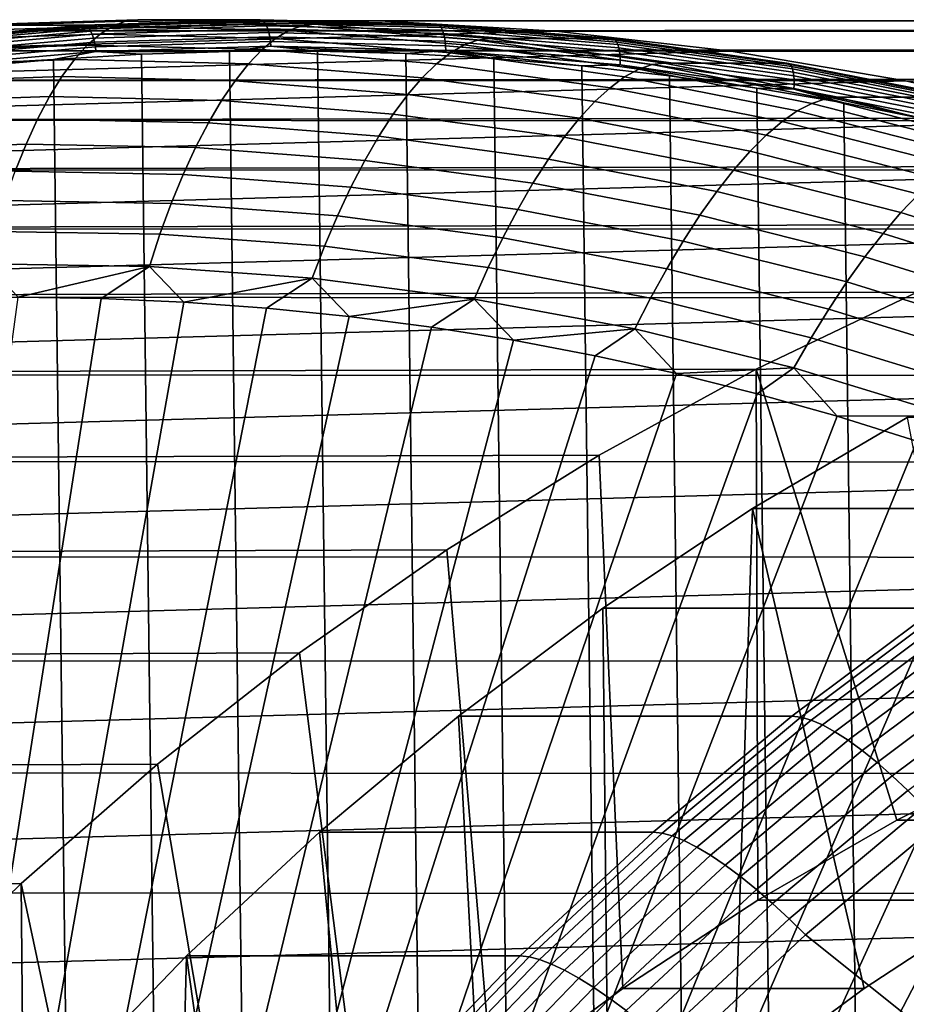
# Model space of a CAD drawing. Header units: metres. Extents: x -248 to 28, y -28 to 28.
# Tile 27 of 256: x -227.07 to -221.41, y 16.22 to 22.5. Entities that reach past the tile are written whole.
import ezdxf

# ---------------------------------------------------------------- set-up
doc = ezdxf.new("R2010")
doc.units = ezdxf.units.M
doc.layers.add('solid_10_061_053_XXX', color=7, linetype='CONTINUOUS')

msp = doc.modelspace()

# ---------------------------------------------------------------- linework, layer by layer
at = {"layer": 'solid_10_061_053_XXX'}
for points in [[(-226.3918, 22.489822, 135.871323), (-226.472427, 22.459066, 135.660614), (-227.593567, 22.423998, 136.06868), (-227.514618, 22.454899, 136.279999)], [(-227.514618, 22.454899, 136.279999), (-227.437195, 22.465052, 136.490707), (-226.313843, 22.499926, 136.081833), (-226.3918, 22.489822, 135.871323)], [(-226.313843, 22.499926, 136.081833), (-227.437195, 22.465052, 136.490707), (-226.657272, 22.465031, 138.634583), (-225.533951, 22.499924, 138.225723)], [(-227.023376, 22.428753, 139.193497), (-214.812729, 22.434484, 172.527496), (-213.689468, 22.49398, 172.118668), (-225.899261, 22.492188, 138.784363)], [(-227.023376, 22.428753, 139.193497), (-225.899261, 22.492188, 138.784363), (-224.773773, 22.491867, 138.37471)], [(-227.023376, 22.428753, 139.193497), (-224.773773, 22.491867, 138.37471), (-223.649689, 22.427799, 137.965576)], [(-225.522934, 22.497492, 138.254807), (-225.533951, 22.499924, 138.225723), (-226.657272, 22.465031, 138.634583), (-226.646164, 22.462622, 138.663635)], [(-225.522934, 22.497492, 138.254807), (-226.646164, 22.462622, 138.663635), (-226.63533, 22.455326, 138.6922), (-225.512466, 22.490185, 138.283508)], [(-225.512466, 22.490185, 138.283508), (-226.63533, 22.455326, 138.6922), (-226.624771, 22.443344, 138.719254), (-225.502518, 22.478184, 138.310791)], [(-225.502518, 22.478184, 138.310791), (-226.624771, 22.443344, 138.719254), (-226.614761, 22.42697, 138.744125), (-225.493317, 22.461784, 138.335953)], [(-225.268845, 22.46121, 135.462601), (-225.351105, 22.4307, 135.252487), (-226.472427, 22.459066, 135.660614), (-226.3918, 22.489822, 135.871323)], [(-226.3918, 22.489822, 135.871323), (-226.313843, 22.499926, 136.081833), (-225.190338, 22.47123, 135.672913), (-225.268845, 22.46121, 135.462601)], [(-225.190338, 22.47123, 135.672913), (-226.313843, 22.499926, 136.081833), (-225.533951, 22.499924, 138.225723), (-224.410431, 22.471249, 137.816788)], [(-225.899261, 22.492188, 138.784363), (-213.689468, 22.49398, 172.118668), (-212.56488, 22.489832, 171.709351), (-224.773773, 22.491867, 138.37471)], [(-224.399551, 22.4688, 137.845932), (-224.410431, 22.471249, 137.816788), (-225.533951, 22.499924, 138.225723), (-225.522934, 22.497492, 138.254807)], [(-224.399551, 22.4688, 137.845932), (-225.522934, 22.497492, 138.254807), (-225.512466, 22.490185, 138.283508), (-224.38945, 22.461502, 137.874771)], [(-224.38945, 22.461502, 137.874771), (-225.512466, 22.490185, 138.283508), (-225.502518, 22.478184, 138.310791), (-224.380096, 22.449518, 137.902252)], [(-224.380096, 22.449518, 137.902252), (-225.502518, 22.478184, 138.310791), (-225.493317, 22.461784, 138.335953), (-224.371704, 22.43314, 137.927719)], [(-225.268845, 22.46121, 135.462601), (-225.190338, 22.47123, 135.672913), (-224.069855, 22.379045, 135.265091), (-224.148895, 22.369144, 135.054977)], [(-224.069855, 22.379045, 135.265091), (-225.190338, 22.47123, 135.672913), (-224.410431, 22.471249, 137.816788), (-223.289917, 22.379082, 137.408966)], [(-224.773773, 22.491867, 138.37471), (-212.56488, 22.489832, 171.709351), (-211.442093, 22.422058, 171.30069), (-223.649689, 22.427799, 137.965576)], [(-223.27919, 22.376627, 137.438141), (-223.289917, 22.379082, 137.408966), (-224.410431, 22.471249, 137.816788), (-224.399551, 22.4688, 137.845932)], [(-223.27919, 22.376627, 137.438141), (-224.399551, 22.4688, 137.845932), (-224.38945, 22.461502, 137.874771), (-223.269455, 22.36936, 137.467117)], [(-227.437195, 22.465052, 136.490707), (-228.55722, 22.366707, 136.898361), (-227.777283, 22.366671, 139.042221), (-226.657272, 22.465031, 138.634583)], [(-228.1427, 22.301744, 139.600906), (-215.931244, 22.311537, 172.934601), (-214.812729, 22.434484, 172.527496), (-227.023376, 22.428753, 139.193497)], [(-228.1427, 22.301744, 139.600906), (-227.023376, 22.428753, 139.193497), (-223.649689, 22.427799, 137.965576)], [(-228.1427, 22.301744, 139.600906), (-223.649689, 22.427799, 137.965576), (-222.530426, 22.300154, 137.558197)], [(-226.646164, 22.462622, 138.663635), (-226.657272, 22.465031, 138.634583), (-227.777283, 22.366671, 139.042221), (-227.766068, 22.364288, 139.071243)], [(-226.646164, 22.462622, 138.663635), (-227.766068, 22.364288, 139.071243), (-227.754868, 22.357023, 139.099686), (-226.63533, 22.455326, 138.6922)], [(-226.63533, 22.455326, 138.6922), (-227.754868, 22.357023, 139.099686), (-227.743713, 22.345093, 139.126526), (-226.624771, 22.443344, 138.719254)], [(-226.554016, 22.407909, 135.454224), (-226.635895, 22.336771, 135.253876), (-227.750443, 22.301132, 135.659531), (-227.672394, 22.372601, 135.861282)], [(-226.624771, 22.443344, 138.719254), (-227.743713, 22.345093, 139.126526), (-227.73288, 22.328791, 139.151093), (-226.614761, 22.42697, 138.744125)], [(-226.614761, 22.42697, 138.744125), (-227.73288, 22.328791, 139.151093), (-227.722626, 22.308517, 139.172791), (-226.605515, 22.406609, 138.76619)], [(-226.605515, 22.406609, 138.76619), (-227.722626, 22.308517, 139.172791), (-227.713211, 22.284777, 139.191071), (-226.59729, 22.382761, 138.784912)], [(-226.472427, 22.459066, 135.660614), (-226.554016, 22.407909, 135.454224), (-227.672394, 22.372601, 135.861282), (-227.593567, 22.423998, 136.06868)], [(-225.43544, 22.379948, 135.047104), (-225.521149, 22.309374, 134.848129), (-226.635895, 22.336771, 135.253876), (-226.554016, 22.407909, 135.454224)], [(-225.493317, 22.461784, 138.335953), (-226.614761, 22.42697, 138.744125), (-226.605515, 22.406609, 138.76619), (-225.485092, 22.441393, 138.358383)], [(-225.485092, 22.441393, 138.358383), (-226.605515, 22.406609, 138.76619), (-226.59729, 22.382761, 138.784912), (-225.478043, 22.417509, 138.377548)], [(-225.478043, 22.417509, 138.377548), (-226.59729, 22.382761, 138.784912), (-226.590271, 22.356018, 138.79982), (-225.472366, 22.390724, 138.392944)], [(-225.351105, 22.4307, 135.252487), (-225.43544, 22.379948, 135.047104), (-226.554016, 22.407909, 135.454224), (-226.472427, 22.459066, 135.660614)], [(-224.371704, 22.43314, 137.927719), (-225.493317, 22.461784, 138.335953), (-225.485092, 22.441393, 138.358383), (-224.364502, 22.412773, 137.950531)], [(-224.364502, 22.412773, 137.950531), (-225.485092, 22.441393, 138.358383), (-225.478043, 22.417509, 138.377548), (-224.358658, 22.38892, 137.970123)], [(-224.358658, 22.38892, 137.970123), (-225.478043, 22.417509, 138.377548), (-225.472366, 22.390724, 138.392944), (-224.354324, 22.362171, 137.986008)], [(-224.232803, 22.33898, 134.845459), (-224.319855, 22.288799, 134.641052), (-225.43544, 22.379948, 135.047104), (-225.351105, 22.4307, 135.252487)], [(-224.148895, 22.369144, 135.054977), (-224.232803, 22.33898, 134.845459), (-225.351105, 22.4307, 135.252487), (-225.268845, 22.46121, 135.462601)], [(-223.269455, 22.36936, 137.467117), (-224.38945, 22.461502, 137.874771), (-224.380096, 22.449518, 137.902252), (-223.260696, 22.357424, 137.494827)], [(-223.260696, 22.357424, 137.494827), (-224.380096, 22.449518, 137.902252), (-224.371704, 22.43314, 137.927719), (-223.253128, 22.341114, 137.520584)], [(-223.253128, 22.341114, 137.520584), (-224.371704, 22.43314, 137.927719), (-224.364502, 22.412773, 137.950531), (-223.246933, 22.320831, 137.543762)], [(-223.246933, 22.320831, 137.543762), (-224.364502, 22.412773, 137.950531), (-224.358658, 22.38892, 137.970123), (-223.242279, 22.297077, 137.563782)], [(-223.649689, 22.427799, 137.965576), (-211.442093, 22.422058, 171.30069), (-210.324326, 22.290854, 170.89386), (-222.530426, 22.300154, 137.558197)], [(-226.59729, 22.382761, 138.784912), (-227.713211, 22.284777, 139.191071), (-227.704849, 22.25815, 139.205505), (-226.590271, 22.356018, 138.79982)], [(-226.590271, 22.356018, 138.79982), (-227.704849, 22.25815, 139.205505), (-227.697784, 22.229298, 139.215714), (-226.584641, 22.32704, 138.810562)], [(-225.472366, 22.390724, 138.392944), (-226.590271, 22.356018, 138.79982), (-226.584641, 22.32704, 138.810562), (-225.468185, 22.3617, 138.404221)], [(-225.468185, 22.3617, 138.404221), (-226.584641, 22.32704, 138.810562), (-226.580536, 22.296537, 138.816864), (-225.465607, 22.331152, 138.411072)], [(-224.319855, 22.288799, 134.641052), (-224.409332, 22.219017, 134.443466), (-225.521149, 22.309374, 134.848129), (-225.43544, 22.379948, 135.047104)], [(-224.354324, 22.362171, 137.986008), (-225.472366, 22.390724, 138.392944), (-225.468185, 22.3617, 138.404221), (-224.351578, 22.333183, 137.997803)], [(-224.351578, 22.333183, 137.997803), (-225.468185, 22.3617, 138.404221), (-225.465607, 22.331152, 138.411072), (-224.350525, 22.302673, 138.005219)], [(-223.242279, 22.297077, 137.563782), (-224.358658, 22.38892, 137.970123), (-224.354324, 22.362171, 137.986008), (-223.239273, 22.270437, 137.580154)], [(-223.239273, 22.270437, 137.580154), (-224.354324, 22.362171, 137.986008), (-224.351578, 22.333183, 137.997803), (-223.237976, 22.24157, 137.592484)], [(-223.035126, 22.213882, 134.649597), (-223.120651, 22.184162, 134.440659), (-224.232803, 22.33898, 134.845459), (-224.148895, 22.369144, 135.054977)], [(-224.148895, 22.369144, 135.054977), (-224.069855, 22.379045, 135.265091), (-222.955551, 22.223637, 134.859528), (-223.035126, 22.213882, 134.649597)], [(-222.955551, 22.223637, 134.859528), (-224.069855, 22.379045, 135.265091), (-223.289917, 22.379082, 137.408966), (-222.175751, 22.223713, 137.003433)], [(-222.165009, 22.221233, 137.032623), (-222.175751, 22.223713, 137.003433), (-223.289917, 22.379082, 137.408966), (-223.27919, 22.376627, 137.438141)], [(-222.165009, 22.221233, 137.032623), (-223.27919, 22.376627, 137.438141), (-223.269455, 22.36936, 137.467117), (-222.15564, 22.214018, 137.061722)], [(-222.15564, 22.214018, 137.061722), (-223.269455, 22.36936, 137.467117), (-223.260696, 22.357424, 137.494827), (-222.147476, 22.202166, 137.089645)], [(-222.147476, 22.202166, 137.089645), (-223.260696, 22.357424, 137.494827), (-223.253128, 22.341114, 137.520584), (-222.140717, 22.185968, 137.115692)], [(-229.253967, 22.111546, 140.005371), (-217.042206, 22.12545, 173.338959), (-215.931244, 22.311537, 172.934601), (-228.1427, 22.301744, 139.600906)], [(-229.253967, 22.111546, 140.005371), (-228.1427, 22.301744, 139.600906), (-222.530426, 22.300154, 137.558197)], [(-229.253967, 22.111546, 140.005371), (-222.530426, 22.300154, 137.558197), (-221.419296, 22.109333, 137.153778)], [(-226.635895, 22.336771, 135.253876), (-226.717422, 22.246241, 135.061218), (-227.827072, 22.210182, 135.465103), (-227.750443, 22.301132, 135.659531)], [(-226.584641, 22.32704, 138.810562), (-227.697784, 22.229298, 139.215714), (-227.692154, 22.198929, 139.221466), (-226.580536, 22.296537, 138.816864)], [(-226.580536, 22.296537, 138.816864), (-227.692154, 22.198929, 139.221466), (-226.852402, 22.247149, 138.918442)], [(-226.580536, 22.296537, 138.816864), (-226.852402, 22.247149, 138.918442), (-226.291336, 22.280293, 138.714218)], [(-226.852402, 22.247149, 138.918442), (-226.291367, -22.280291, 138.714233), (-225.72966, -22.297413, 138.509796), (-226.291336, 22.280293, 138.714218)], [(-225.521149, 22.309374, 134.848129), (-225.607513, 22.219559, 134.657257), (-226.717422, 22.246241, 135.061218), (-226.635895, 22.336771, 135.253876)], [(-225.465607, 22.331152, 138.411072), (-226.580536, 22.296537, 138.816864), (-225.72963, 22.297415, 138.509781)], [(-226.580536, 22.296537, 138.816864), (-226.291336, 22.280293, 138.714218), (-225.72963, 22.297415, 138.509781)], [(-226.291336, 22.280293, 138.714218), (-225.72966, -22.297413, 138.509796), (-225.167648, -22.298502, 138.305237), (-225.72963, 22.297415, 138.509781)], [(-225.465607, 22.331152, 138.411072), (-225.72963, 22.297415, 138.509781), (-225.167618, 22.298502, 138.305222)], [(-225.72963, 22.297415, 138.509781), (-225.167648, -22.298502, 138.305237), (-224.605789, -22.283546, 138.100739), (-225.167618, 22.298502, 138.305222)], [(-224.409332, 22.219017, 134.443466), (-224.500519, 22.130209, 134.254333), (-225.607513, 22.219559, 134.657257), (-225.521149, 22.309374, 134.848129)], [(-225.465607, 22.331152, 138.411072), (-225.167618, 22.298502, 138.305222), (-224.605759, 22.283546, 138.100723)], [(-224.350525, 22.302673, 138.005219), (-225.465607, 22.331152, 138.411072), (-224.605759, 22.283546, 138.100723)], [(-225.167618, 22.298502, 138.305222), (-224.605789, -22.283546, 138.100739), (-224.044434, -22.252562, 137.896423), (-224.605759, 22.283546, 138.100723)], [(-224.350525, 22.302673, 138.005219), (-224.605759, 22.283546, 138.100723), (-224.044403, 22.25256, 137.896408)], [(-224.605759, 22.283546, 138.100723), (-224.044434, -22.252562, 137.896423), (-223.483978, -22.205553, 137.692429), (-224.044403, 22.25256, 137.896408)], [(-223.210388, 22.134716, 134.237244), (-223.303604, 22.065956, 134.041016), (-224.409332, 22.219017, 134.443466), (-224.319855, 22.288799, 134.641052)], [(-223.237976, 22.24157, 137.592484), (-224.351578, 22.333183, 137.997803), (-224.350525, 22.302673, 138.005219), (-223.238449, 22.211184, 137.600449)], [(-224.350525, 22.302673, 138.005219), (-224.044403, 22.25256, 137.896408), (-223.483948, 22.205549, 137.692413)], [(-223.238449, 22.211184, 137.600449), (-224.350525, 22.302673, 138.005219), (-223.483948, 22.205549, 137.692413)], [(-223.120651, 22.184162, 134.440659), (-223.210388, 22.134716, 134.237244), (-224.319855, 22.288799, 134.641052), (-224.232803, 22.33898, 134.845459)], [(-222.140717, 22.185968, 137.115692), (-223.253128, 22.341114, 137.520584), (-223.246933, 22.320831, 137.543762), (-222.135529, 22.165827, 137.139236)], [(-222.135529, 22.165827, 137.139236), (-223.246933, 22.320831, 137.543762), (-223.242279, 22.297077, 137.563782), (-222.132065, 22.142237, 137.159698)], [(-222.132065, 22.142237, 137.159698), (-223.242279, 22.297077, 137.563782), (-223.239273, 22.270437, 137.580154), (-222.130371, 22.115782, 137.176559)], [(-222.530426, 22.300154, 137.558197), (-210.324326, 22.290854, 170.89386), (-209.21463, 22.096581, 170.48996), (-221.419296, 22.109333, 137.153778)], [(-226.717422, 22.246241, 135.061218), (-226.797897, 22.137066, 134.877884), (-227.901672, 22.100502, 135.279633), (-227.827072, 22.210182, 135.465103)], [(-227.692154, 22.198929, 139.221466), (-227.412567, 22.197994, 139.122314), (-226.852402, 22.247149, 138.918442)], [(-227.412567, 22.197994, 139.122314), (-226.852432, -22.247147, 138.918442), (-226.291367, -22.280291, 138.714233), (-226.852402, 22.247149, 138.918442)], [(-225.607513, 22.219559, 134.657257), (-225.693848, 22.111244, 134.476044), (-226.797897, 22.137066, 134.877884), (-226.717422, 22.246241, 135.061218)], [(-224.500519, 22.130209, 134.254333), (-224.592651, 22.023111, 134.075241), (-225.693848, 22.111244, 134.476044), (-225.607513, 22.219559, 134.657257)], [(-223.303604, 22.065956, 134.041016), (-223.399536, 21.978447, 133.853607), (-224.500519, 22.130209, 134.254333), (-224.409332, 22.219017, 134.443466)], [(-224.044403, 22.25256, 137.896408), (-223.483978, -22.205553, 137.692429), (-222.92511, -22.142586, 137.489014), (-223.483948, 22.205549, 137.692413)], [(-222.130371, 22.115782, 137.176559), (-223.239273, 22.270437, 137.580154), (-223.237976, 22.24157, 137.592484), (-222.130524, 22.087114, 137.189407)], [(-222.130524, 22.087114, 137.189407), (-223.237976, 22.24157, 137.592484), (-223.238449, 22.211184, 137.600449), (-222.132507, 22.056942, 137.197922)], [(-223.035126, 22.213882, 134.649597), (-222.955551, 22.223637, 134.859528), (-221.850586, 22.005438, 134.457352), (-221.930695, 21.995865, 134.247604)], [(-221.850586, 22.005438, 134.457352), (-222.955551, 22.223637, 134.859528), (-222.175751, 22.223713, 137.003433), (-221.070862, 22.005558, 136.601288)], [(-221.060165, 22.003059, 136.630478), (-221.070862, 22.005558, 136.601288), (-222.175751, 22.223713, 137.003433), (-222.165009, 22.221233, 137.032623)], [(-221.060165, 22.003059, 136.630478), (-222.165009, 22.221233, 137.032623), (-222.15564, 22.214018, 137.061722), (-221.051147, 21.995914, 136.659714)], [(-227.971237, 22.132875, 139.325653), (-227.412598, -22.19799, 139.12233), (-226.852432, -22.247147, 138.918442), (-227.412567, 22.197994, 139.122314)], [(-223.238449, 22.211184, 137.600449), (-223.483948, 22.205549, 137.692413), (-222.925079, 22.142582, 137.488998)], [(-223.483948, 22.205549, 137.692413), (-222.92511, -22.142586, 137.489014), (-222.368134, -22.063715, 137.286301), (-222.925079, 22.142582, 137.488998)], [(-223.238449, 22.211184, 137.600449), (-222.925079, 22.142582, 137.488998), (-222.368103, 22.063709, 137.286285)], [(-222.132507, 22.056942, 137.197922), (-223.238449, 22.211184, 137.600449), (-222.368103, 22.063709, 137.286285)], [(-222.017792, 21.966686, 134.039261), (-222.110168, 21.918139, 133.836792), (-223.210388, 22.134716, 134.237244), (-223.120651, 22.184162, 134.440659)], [(-221.930695, 21.995865, 134.247604), (-222.017792, 21.966686, 134.039261), (-223.120651, 22.184162, 134.440659), (-223.035126, 22.213882, 134.649597)], [(-221.051147, 21.995914, 136.659714), (-222.15564, 22.214018, 137.061722), (-222.147476, 22.202166, 137.089645), (-221.043579, 21.984179, 136.687851)], [(-221.043579, 21.984179, 136.687851), (-222.147476, 22.202166, 137.089645), (-222.140717, 22.185968, 137.115692), (-221.037628, 21.96814, 136.714203)], [(-221.037628, 21.96814, 136.714203), (-222.140717, 22.185968, 137.115692), (-222.135529, 22.165827, 137.139236), (-221.033447, 21.948196, 136.738113)], [(-221.033447, 21.948196, 136.738113), (-222.135529, 22.165827, 137.139236), (-222.132065, 22.142237, 137.159698), (-221.031143, 21.924839, 136.758987)], [(-230.354263, 21.858654, 140.405838), (-218.142319, 21.876755, 173.739365), (-217.042206, 22.12545, 173.338959), (-229.253967, 22.111546, 140.005371)], [(-230.354263, 21.858654, 140.405838), (-229.253967, 22.111546, 140.005371), (-221.419296, 22.109333, 137.153778)], [(-230.354263, 21.858654, 140.405838), (-221.419296, 22.109333, 137.153778), (-220.319107, 21.855814, 136.753342)], [(-226.797897, 22.137066, 134.877884), (-226.876694, 22.010147, 134.705368), (-227.973618, 21.972994, 135.10463), (-227.901672, 22.100502, 135.279633)], [(-225.693848, 22.111244, 134.476044), (-225.779449, 21.985329, 134.306015), (-226.876694, 22.010147, 134.705368), (-226.797897, 22.137066, 134.877884)], [(-224.592651, 22.023111, 134.075241), (-224.684998, 21.898607, 133.907669), (-225.779449, 21.985329, 134.306015), (-225.693848, 22.111244, 134.476044)], [(-223.399536, 21.978447, 133.853607), (-223.497406, 21.872913, 133.676605), (-224.592651, 22.023111, 134.075241), (-224.500519, 22.130209, 134.254333)], [(-222.110168, 21.918139, 133.836792), (-222.207062, 21.850622, 133.641907), (-223.303604, 22.065956, 134.041016), (-223.210388, 22.134716, 134.237244)], [(-222.925079, 22.142582, 137.488998), (-222.368134, -22.063715, 137.286301), (-221.813461, -21.968998, 137.084412), (-222.368103, 22.063709, 137.286285)], [(-221.031143, 21.924839, 136.758987), (-222.132065, 22.142237, 137.159698), (-222.130371, 22.115782, 137.176559), (-221.030777, 21.898643, 136.776337)], [(-221.030777, 21.898643, 136.776337), (-222.130371, 22.115782, 137.176559), (-222.130524, 22.087114, 137.189407), (-221.032349, 21.870258, 136.789703)], [(-221.419296, 22.109333, 137.153778), (-209.21463, 22.096581, 170.48996), (-208.116165, 21.839777, 170.090149), (-220.319107, 21.855814, 136.753342)], [(-222.207062, 21.850622, 133.641907), (-222.307678, 21.764698, 133.456207), (-223.399536, 21.978447, 133.853607), (-223.303604, 22.065956, 134.041016)], [(-222.368103, 22.063709, 137.286285), (-221.813461, -21.968998, 137.084412), (-221.261566, -21.858534, 136.883545), (-221.813431, 21.96899, 137.084396)], [(-222.132507, 22.056942, 137.197922), (-222.368103, 22.063709, 137.286285), (-221.813431, 21.96899, 137.084396)], [(-221.032349, 21.870258, 136.789703), (-222.130524, 22.087114, 137.189407), (-222.132507, 22.056942, 137.197922), (-221.035828, 21.840382, 136.798767)], [(-222.132507, 22.056942, 137.197922), (-221.813431, 21.96899, 137.084396), (-221.26152, 21.858524, 136.883514)], [(-221.035828, 21.840382, 136.798767), (-222.132507, 22.056942, 137.197922), (-221.26152, 21.858524, 136.883514)], [(-226.876694, 22.010147, 134.705368), (-226.953156, 21.866531, 134.545135), (-228.042343, 21.828712, 134.941559), (-227.973618, 21.972994, 135.10463)], [(-225.779449, 21.985329, 134.306015), (-225.863617, 21.842848, 134.148575), (-226.953156, 21.866531, 134.545135), (-226.876694, 22.010147, 134.705368)], [(-224.684998, 21.898607, 133.907669), (-224.776794, 21.757727, 133.753006), (-225.863617, 21.842848, 134.148575), (-225.779449, 21.985329, 134.306015)], [(-223.497406, 21.872913, 133.676605), (-223.596405, 21.750231, 133.511444), (-224.684998, 21.898607, 133.907669), (-224.592651, 22.023111, 134.075241)], [(-222.307678, 21.764698, 133.456207), (-222.411179, 21.661076, 133.28125), (-223.497406, 21.872913, 133.676605), (-223.399536, 21.978447, 133.853607)], [(-220.927353, 21.687164, 133.642365), (-221.022324, 21.639673, 133.440857), (-222.110168, 21.918139, 133.836792), (-222.017792, 21.966686, 134.039261)], [(-220.838699, 21.715708, 133.850159), (-220.927353, 21.687164, 133.642365), (-222.017792, 21.966686, 134.039261), (-221.930695, 21.995865, 134.247604)], [(-221.930695, 21.995865, 134.247604), (-221.850586, 22.005438, 134.457352), (-220.758072, 21.725067, 134.059708), (-220.838699, 21.715708, 133.850159)], [(-220.758072, 21.725067, 134.059708), (-221.850586, 22.005438, 134.457352), (-221.070862, 22.005558, 136.601288), (-219.978165, 21.725164, 136.203583)], [(-221.813431, 21.96899, 137.084396), (-221.261566, -21.858534, 136.883545), (-220.712723, -21.732389, 136.683777), (-221.26152, 21.858524, 136.883514)], [(-221.022324, 21.639673, 133.440857), (-221.122818, 21.573626, 133.247269), (-222.207062, 21.850622, 133.641907), (-222.110168, 21.918139, 133.836792)], [(-231.440323, 21.543812, 140.801132), (-219.228226, 21.566227, 174.134613), (-218.142319, 21.876755, 173.739365), (-230.354263, 21.858654, 140.405838)], [(-231.440323, 21.543812, 140.801132), (-230.354263, 21.858654, 140.405838), (-220.319107, 21.855814, 136.753342)], [(-231.440323, 21.543812, 140.801132), (-220.319107, 21.855814, 136.753342), (-219.233185, 21.540352, 136.358109)], [(-226.953156, 21.866531, 134.545135), (-227.026688, 21.707405, 134.398499), (-228.107285, 21.668846, 134.791794), (-228.042343, 21.828712, 134.941559)], [(-225.863617, 21.842848, 134.148575), (-225.945679, 21.68498, 134.005035), (-227.026688, 21.707405, 134.398499), (-226.953156, 21.866531, 134.545135)], [(-224.776794, 21.757727, 133.753006), (-224.867325, 21.601633, 133.612549), (-225.945679, 21.68498, 134.005035), (-225.863617, 21.842848, 134.148575)], [(-223.596405, 21.750231, 133.511444), (-223.69574, 21.61141, 133.359528), (-224.776794, 21.757727, 133.753006), (-224.684998, 21.898607, 133.907669)], [(-222.411179, 21.661076, 133.28125), (-222.516739, 21.540613, 133.118484), (-223.596405, 21.750231, 133.511444), (-223.497406, 21.872913, 133.676605)], [(-221.122818, 21.573626, 133.247269), (-221.228012, 21.489567, 133.063248), (-222.307678, 21.764698, 133.456207), (-222.207062, 21.850622, 133.641907)], [(-223.69574, 21.61141, 133.359528), (-223.794617, 21.457602, 133.222122), (-224.867325, 21.601633, 133.612549), (-224.776794, 21.757727, 133.753006)], [(-222.516739, 21.540613, 133.118484), (-222.623505, 21.404306, 132.969269), (-223.69574, 21.61141, 133.359528), (-223.596405, 21.750231, 133.511444)], [(-221.228012, 21.489567, 133.063248), (-221.337051, 21.388193, 132.890305), (-222.411179, 21.661076, 133.28125), (-222.307678, 21.764698, 133.456207)], [(-227.026688, 21.707405, 134.398499), (-227.09668, 21.534081, 134.266678), (-228.167923, 21.494715, 134.65657), (-228.107285, 21.668846, 134.791794)], [(-225.945679, 21.68498, 134.005035), (-226.024979, 21.513029, 133.876602), (-227.09668, 21.534081, 134.266678), (-227.026688, 21.707405, 134.398499)], [(-224.867325, 21.601633, 133.612549), (-224.955826, 21.431618, 133.487473), (-226.024979, 21.513029, 133.876602), (-225.945679, 21.68498, 134.005035)], [(-221.337051, 21.388193, 132.890305), (-221.449036, 21.270346, 132.729874), (-222.516739, 21.540613, 133.118484), (-222.411179, 21.661076, 133.28125)], [(-223.794617, 21.457602, 133.222122), (-223.892227, 21.290075, 133.100357), (-224.955826, 21.431618, 133.487473), (-224.867325, 21.601633, 133.612549)], [(-222.623505, 21.404306, 132.969269), (-222.730591, 21.253286, 132.834839), (-223.794617, 21.457602, 133.222122), (-223.69574, 21.61141, 133.359528)], [(-232.509109, 21.167898, 141.19014), (-220.297302, 21.194624, 174.523727), (-219.228226, 21.566227, 174.134613), (-231.440323, 21.543812, 140.801132)], [(-232.509109, 21.167898, 141.19014), (-231.440323, 21.543812, 140.801132), (-219.233185, 21.540352, 136.358109)], [(-232.509109, 21.167898, 141.19014), (-219.233185, 21.540352, 136.358109), (-218.164627, 21.163853, 135.969177)], [(-226.024979, 21.513029, 133.876602), (-226.100861, 21.328417, 133.764359), (-227.162582, 21.347992, 134.150787), (-227.09668, 21.534081, 134.266678)], [(-221.449036, 21.270346, 132.729874), (-221.56308, 21.137001, 132.583298), (-222.623505, 21.404306, 132.969269), (-222.516739, 21.540613, 133.118484)], [(-224.955826, 21.431618, 133.487473), (-225.041611, 21.249086, 133.378815), (-226.100861, 21.328417, 133.764359), (-226.024979, 21.513029, 133.876602)], [(-223.892227, 21.290075, 133.100357), (-223.987793, 21.11022, 132.995255), (-225.041611, 21.249086, 133.378815), (-224.955826, 21.431618, 133.487473)], [(-222.730591, 21.253286, 132.834839), (-222.837158, 21.0888, 132.716339), (-223.892227, 21.290075, 133.100357), (-223.794617, 21.457602, 133.222122)], [(-221.56308, 21.137001, 132.583298), (-221.678238, 20.989264, 132.451813), (-222.730591, 21.253286, 132.834839), (-222.623505, 21.404306, 132.969269)], [(-226.100861, 21.328417, 133.764359), (-226.172729, 21.132668, 133.66922), (-227.223862, 21.150675, 134.051804), (-227.162582, 21.347992, 134.150787)], [(-220.278046, 21.055037, 132.504852), (-220.396317, 20.940191, 132.34671), (-221.449036, 21.270346, 132.729874), (-221.337051, 21.388193, 132.890305)], [(-225.041611, 21.249086, 133.378815), (-225.123978, 21.055546, 133.287506), (-226.172729, 21.132668, 133.66922), (-226.100861, 21.328417, 133.764359)], [(-222.837158, 21.0888, 132.716339), (-222.942337, 20.91221, 132.614746), (-223.987793, 21.11022, 132.995255), (-223.892227, 21.290075, 133.100357)], [(-223.987793, 21.11022, 132.995255), (-224.080521, 20.919521, 132.907715), (-225.123978, 21.055546, 133.287506), (-225.041611, 21.249086, 133.378815)], [(-221.678238, 20.989264, 132.451813), (-221.793594, 20.828356, 132.336517), (-222.837158, 21.0888, 132.716339), (-222.730591, 21.253286, 132.834839)], [(-220.396317, 20.940191, 132.34671), (-220.517471, 20.810246, 132.202728), (-221.56308, 21.137001, 132.583298), (-221.449036, 21.270346, 132.729874)], [(-233.557495, 20.732027, 141.571732), (-221.346268, 20.763069, 174.905518), (-220.297302, 21.194624, 174.523727), (-232.509109, 21.167898, 141.19014)], [(-233.557495, 20.732027, 141.571732), (-232.509109, 21.167898, 141.19014), (-218.164627, 21.163853, 135.969177)], [(-233.557495, 20.732027, 141.571732), (-218.164627, 21.163853, 135.969177), (-217.116409, 20.727367, 135.587662)], [(-226.172729, 21.132668, 133.66922), (-226.240021, 20.927401, 133.591995), (-227.280029, 20.943758, 133.97052), (-227.223862, 21.150675, 134.051804)], [(-225.123978, 21.055546, 133.287506), (-225.202271, 20.852598, 133.214279), (-226.240021, 20.927401, 133.591995), (-226.172729, 21.132668, 133.66922)], [(-222.942337, 20.91221, 132.614746), (-223.045288, 20.724979, 132.530914), (-224.080521, 20.919521, 132.907715), (-223.987793, 21.11022, 132.995255)], [(-221.793594, 20.828356, 132.336517), (-221.908203, 20.655611, 132.238358), (-222.942337, 20.91221, 132.614746), (-222.837158, 21.0888, 132.716339)], [(-220.517471, 20.810246, 132.202728), (-220.640518, 20.666275, 132.074112), (-221.678238, 20.989264, 132.451813), (-221.56308, 21.137001, 132.583298)], [(-224.080521, 20.919521, 132.907715), (-224.169693, 20.719559, 132.838455), (-225.202271, 20.852598, 133.214279), (-225.123978, 21.055546, 133.287506)], [(-220.640518, 20.666275, 132.074112), (-220.76445, 20.509472, 131.961929), (-221.793594, 20.828356, 132.336517), (-221.678238, 20.989264, 132.451813)], [(-227.280029, 20.943758, 133.97052), (-226.240021, 20.927401, 133.591995), (-227.076904, 20.730928, 133.815369)], [(-226.240021, 20.927401, 133.591995), (-226.548264, 20.723295, 133.622971), (-227.076904, 20.730928, 133.815369)], [(-226.240021, 20.927401, 133.591995), (-226.02002, 20.700397, 133.430695), (-226.548264, 20.723295, 133.622971)], [(-226.240021, 20.927401, 133.591995), (-225.202271, 20.852598, 133.214279), (-226.02002, 20.700397, 133.430695)], [(-223.045288, 20.724979, 132.530914), (-223.145157, 20.528656, 132.465561), (-224.169693, 20.719559, 132.838455), (-224.080521, 20.919521, 132.907715)], [(-221.908203, 20.655611, 132.238358), (-222.021164, 20.472462, 132.158173), (-223.045288, 20.724979, 132.530914), (-222.942337, 20.91221, 132.614746)], [(-225.202271, 20.852598, 133.214279), (-225.492554, 20.662254, 133.238724), (-226.02002, 20.700397, 133.430695)], [(-225.202271, 20.852598, 133.214279), (-224.966263, 20.608892, 133.047165), (-225.492554, 20.662254, 133.238724)], [(-225.202271, 20.852598, 133.214279), (-224.169693, 20.719559, 132.838455), (-224.966263, 20.608892, 133.047165)], [(-220.76445, 20.509472, 131.961929), (-220.888275, 20.341141, 131.867126), (-221.908203, 20.655611, 132.238358), (-221.793594, 20.828356, 132.336517)], [(-234.582703, 20.237354, 141.94487), (-222.372086, 20.272814, 175.278885), (-221.346268, 20.763069, 174.905518), (-233.557495, 20.732027, 141.571732)], [(-234.582703, 20.237354, 141.94487), (-233.557495, 20.732027, 141.571732), (-217.116409, 20.727367, 135.587662)], [(-234.582703, 20.237354, 141.94487), (-217.116409, 20.727367, 135.587662), (-216.091476, 20.232119, 135.214615)], [(-226.548264, 20.723295, 133.622971), (-228.146713, 10.5, 130.876099), (-228.462997, 10.494604, 130.991226), (-227.076904, 20.730928, 133.815369)], [(-226.02002, 20.700397, 133.430695), (-227.830429, 10.494604, 130.760986), (-228.146713, 10.5, 130.876099), (-226.548264, 20.723295, 133.622971)], [(-224.169693, 20.719559, 132.838455), (-224.441513, 20.540352, 132.856171), (-224.966263, 20.608892, 133.047165)], [(-224.169693, 20.719559, 132.838455), (-223.918701, 20.456684, 132.665878), (-224.441513, 20.540352, 132.856171)], [(-224.169693, 20.719559, 132.838455), (-223.145157, 20.528656, 132.465561), (-223.918701, 20.456684, 132.665878)], [(-222.021164, 20.472462, 132.158173), (-222.131531, 20.280422, 132.096619), (-223.145157, 20.528656, 132.465561), (-223.045288, 20.724979, 132.530914)], [(-220.561096, 17.857574, 174.619736), (-221.346268, 20.763069, 174.905518), (-222.372086, 20.272814, 175.278885), (-221.474365, 17.398935, 174.952133)], [(-225.492554, 20.662254, 133.238724), (-227.514557, 10.478426, 130.646011), (-227.830429, 10.494604, 130.760986), (-226.02002, 20.700397, 133.430695)], [(-224.966263, 20.608892, 133.047165), (-227.199219, 10.451475, 130.531235), (-227.514557, 10.478426, 130.646011), (-225.492554, 20.662254, 133.238724)], [(-220.888275, 20.341141, 131.867126), (-221.011002, 20.162672, 131.790497), (-222.021164, 20.472462, 132.158173), (-221.908203, 20.655611, 132.238358)], [(-224.441513, 20.540352, 132.856171), (-226.884979, 10.413796, 130.41687), (-227.199219, 10.451475, 130.531235), (-224.966263, 20.608892, 133.047165)], [(-223.918701, 20.456684, 132.665878), (-226.572021, 10.365415, 130.302963), (-226.884979, 10.413796, 130.41687), (-224.441513, 20.540352, 132.856171)], [(-223.145157, 20.528656, 132.465561), (-223.398224, 20.357948, 132.47644), (-223.918701, 20.456684, 132.665878)], [(-223.145157, 20.528656, 132.465561), (-222.880463, 20.244219, 132.287994), (-223.398224, 20.357948, 132.47644)], [(-223.145157, 20.528656, 132.465561), (-222.131531, 20.280422, 132.096619), (-222.880463, 20.244219, 132.287994)], [(-221.011002, 20.162672, 131.790497), (-221.131638, 19.97555, 131.732697), (-222.131531, 20.280422, 132.096619), (-222.021164, 20.472462, 132.158173)], [(-223.918701, 20.456684, 132.665878), (-223.398224, 20.357948, 132.47644), (-226.572021, 10.365415, 130.302963)], [(-222.880463, 20.244219, 132.287994), (-226.260529, 10.306357, 130.18959), (-226.572021, 10.365415, 130.302963), (-223.398224, 20.357948, 132.47644)], [(-235.581741, 19.685295, 142.308487), (-223.37204, 19.725166, 175.642838), (-222.372086, 20.272814, 175.278885), (-234.582703, 20.237354, 141.94487)], [(-222.362305, 16.887571, 175.275314), (-222.372086, 20.272814, 175.278885), (-223.37204, 19.725166, 175.642838), (-223.222809, 16.324673, 175.588516)], [(-222.131531, 20.280422, 132.096619), (-222.365784, 20.11558, 132.100662), (-222.880463, 20.244219, 132.287994)], [(-222.362305, 16.887571, 175.275314), (-221.474365, 17.398935, 174.952133), (-222.372086, 20.272814, 175.278885)], [(-222.131531, 20.280422, 132.096619), (-221.854568, 19.972126, 131.914597), (-222.365784, 20.11558, 132.100662)], [(-222.131531, 20.280422, 132.096619), (-221.131638, 19.97555, 131.732697), (-221.854568, 19.972126, 131.914597)], [(-235.581741, 19.685295, 142.308487), (-234.582703, 20.237354, 141.94487), (-216.091476, 20.232119, 135.214615)], [(-235.581741, 19.685295, 142.308487), (-216.091476, 20.232119, 135.214615), (-215.092728, 19.679502, 134.851089)], [(-222.365784, 20.11558, 132.100662), (-225.951157, 10.236745, 130.076981), (-226.260529, 10.306357, 130.18959), (-222.880463, 20.244219, 132.287994)], [(-221.854568, 19.972126, 131.914597), (-225.644012, 10.156611, 129.965195), (-225.951157, 10.236745, 130.076981), (-222.365784, 20.11558, 132.100662)], [(-221.347214, 19.813961, 131.729935), (-225.339294, 10.065998, 129.854294), (-225.644012, 10.156611, 129.965195), (-221.854568, 19.972126, 131.914597)], [(-222.395004, 19.384939, 180.076019), (-221.410233, 19.965431, 179.71759), (-220.82338, 16.887472, 179.503998), (-221.683578, 16.324776, 179.817078)], [(-220.268326, 19.38497, 185.918869), (-219.28363, 19.965424, 185.560471), (-221.410233, 19.965431, 179.71759), (-222.395004, 19.384939, 180.076019)], [(-221.131638, 19.97555, 131.732697), (-221.347214, 19.813961, 131.729935), (-221.854568, 19.972126, 131.914597)], [(-220.84407, 19.641203, 131.546814), (-225.037598, 9.965083, 129.744476), (-225.339294, 10.065998, 129.854294), (-221.347214, 19.813961, 131.729935)], [(-236.551575, 19.077557, 142.661484), (-224.343216, 19.121719, 175.996307), (-223.37204, 19.725166, 175.642838), (-235.581741, 19.685295, 142.308487)], [(-223.222809, 16.324673, 175.588516), (-223.37204, 19.725166, 175.642838), (-224.343216, 19.121719, 175.996307), (-224.052475, 15.712481, 175.890488)], [(-236.551575, 19.077557, 142.661484), (-235.581741, 19.685295, 142.308487), (-215.092728, 19.679502, 134.851089)], [(-236.551575, 19.077557, 142.661484), (-215.092728, 19.679502, 134.851089), (-214.123169, 19.071201, 134.498215)], [(-220.34552, 19.453979, 131.365356), (-224.73912, 9.853935, 129.635834), (-225.037598, 9.965083, 129.744476), (-220.84407, 19.641203, 131.546814)], [(-220.34552, 19.453979, 131.365356), (-219.851929, 19.252428, 131.185699), (-224.73912, 9.853935, 129.635834)], [(-221.22261, 18.749565, 186.26619), (-220.268326, 19.38497, 185.918869), (-222.395004, 19.384939, 180.076019), (-223.349197, 18.749592, 180.423309)], [(-223.349197, 18.749592, 180.423309), (-222.395004, 19.384939, 180.076019), (-222.513474, 15.71241, 180.119141), (-223.310349, 15.052373, 180.40918)], [(-222.395004, 19.384939, 180.076019), (-221.683578, 16.324776, 179.817078), (-222.513474, 15.71241, 180.119141)], [(-219.363663, 19.036697, 131.00798), (-224.444031, 9.73262, 129.528427), (-224.73912, 9.853935, 129.635834), (-219.851929, 19.252428, 131.185699)], [(-237.489807, 18.415634, 143.002975), (-225.282898, 18.464146, 176.338318), (-224.343216, 19.121719, 175.996307), (-236.551575, 19.077557, 142.661484)], [(-224.052475, 15.712481, 175.890488), (-224.343216, 19.121719, 175.996307), (-225.282898, 18.464146, 176.338318), (-224.849472, 15.052336, 176.180573)], [(-237.489807, 18.415634, 143.002975), (-236.551575, 19.077557, 142.661484), (-214.123169, 19.071201, 134.498215)], [(-237.489807, 18.415634, 143.002975), (-214.123169, 19.071201, 134.498215), (-213.185272, 18.408754, 134.156845)], [(-218.881073, 18.806946, 130.832336), (-224.152786, 9.601322, 129.42244), (-224.444031, 9.73262, 129.528427), (-219.363663, 19.036697, 131.00798)], [(-218.40451, 18.563341, 130.65889), (-223.865677, 9.46017, 129.317932), (-224.152786, 9.601322, 129.42244), (-218.881073, 18.806946, 130.832336)], [(-224.270386, 18.061008, 180.758606), (-223.349197, 18.749592, 180.423309), (-223.310349, 15.052373, 180.40918), (-224.071854, 14.346618, 180.68634)], [(-222.143753, 18.061014, 186.601471), (-221.22261, 18.749565, 186.26619), (-223.349197, 18.749592, 180.423309), (-224.270386, 18.061008, 180.758606)], [(-222.087097, 18.054743, 186.74353), (-221.16626, 18.743055, 186.408371), (-221.22261, 18.749565, 186.26619), (-222.143753, 18.061014, 186.601471)], [(-222.022202, 18.035976, 186.881042), (-221.102325, 18.723572, 186.546249), (-221.16626, 18.743055, 186.408371), (-222.087097, 18.054743, 186.74353)], [(-221.949799, 18.004906, 187.012466), (-221.031525, 18.691319, 186.678238), (-221.102325, 18.723572, 186.546249), (-222.022202, 18.035976, 186.881042)], [(-221.870667, 17.961859, 187.136398), (-220.954575, 18.646629, 186.802979), (-221.031525, 18.691319, 186.678238), (-221.949799, 18.004906, 187.012466)], [(-221.785599, 17.907284, 187.251556), (-220.872284, 18.589973, 186.919144), (-220.954575, 18.646629, 186.802979), (-221.870667, 17.961859, 187.136398)], [(-221.695496, 17.841747, 187.35675), (-220.785538, 18.52194, 187.025543), (-220.872284, 18.589973, 186.919144), (-221.785599, 17.907284, 187.251556)], [(-217.934341, 18.306065, 130.487762), (-223.582962, 9.309299, 129.215027), (-223.865677, 9.46017, 129.317932), (-218.40451, 18.563341, 130.65889)], [(-221.601303, 17.765936, 187.450867), (-220.695206, 18.443239, 187.121063), (-220.785538, 18.52194, 187.025543), (-221.695496, 17.841747, 187.35675)], [(-238.3936, 17.701513, 143.331924), (-226.188263, 17.754436, 176.667847), (-225.282898, 18.464146, 176.338318), (-237.489807, 18.415634, 143.002975)], [(-224.849472, 15.052336, 176.180573), (-225.282898, 18.464146, 176.338318), (-226.188263, 17.754436, 176.667847), (-225.610992, 14.346565, 176.457748)], [(-238.3936, 17.701513, 143.331924), (-237.489807, 18.415634, 143.002975), (-213.185272, 18.408754, 134.156845)], [(-238.3936, 17.701513, 143.331924), (-213.185272, 18.408754, 134.156845), (-212.28183, 17.694115, 133.828018)], [(-221.503998, 17.680641, 187.532928), (-220.602249, 18.354691, 187.204712), (-220.695206, 18.443239, 187.121063), (-221.601303, 17.765936, 187.450867)], [(-221.404602, 17.58675, 187.602066), (-220.507645, 18.257221, 187.275604), (-220.602249, 18.354691, 187.204712), (-221.503998, 17.680641, 187.532928)], [(-217.470917, 18.035307, 130.319077), (-223.304916, 9.148843, 129.113831), (-223.582962, 9.309299, 129.215027), (-217.934341, 18.306065, 130.487762)], [(-223.02916, 17.321266, 186.923721), (-222.143753, 18.061014, 186.601471), (-224.270386, 18.061008, 180.758606), (-225.155792, 17.321259, 181.080872)], [(-225.155792, 17.321259, 181.080872), (-224.270386, 18.061008, 180.758606), (-224.071854, 14.346618, 180.68634), (-224.795685, 13.59726, 180.949799)], [(-217.470917, 18.035307, 130.319077), (-217.014557, 17.751265, 130.152985), (-223.304916, 9.148843, 129.113831)], [(-222.972198, 17.315252, 187.065674), (-222.087097, 18.054743, 186.74353), (-222.143753, 18.061014, 186.601471), (-223.02916, 17.321266, 186.923721)], [(-222.906372, 17.297255, 187.202866), (-222.022202, 18.035976, 186.881042), (-222.087097, 18.054743, 186.74353), (-222.972198, 17.315252, 187.065674)], [(-222.832458, 17.267458, 187.333725), (-221.949799, 18.004906, 187.012466), (-222.022202, 18.035976, 186.881042), (-222.906372, 17.297255, 187.202866)], [(-222.751205, 17.226173, 187.456894), (-221.870667, 17.961859, 187.136398), (-221.949799, 18.004906, 187.012466), (-222.832458, 17.267458, 187.333725)], [(-222.663467, 17.173832, 187.571075), (-221.785599, 17.907284, 187.251556), (-221.870667, 17.961859, 187.136398), (-222.751205, 17.226173, 187.456894)], [(-222.57016, 17.110981, 187.675095), (-221.695496, 17.841747, 187.35675), (-221.785599, 17.907284, 187.251556), (-222.663467, 17.173832, 187.571075)], [(-222.472244, 17.038275, 187.767853), (-221.601303, 17.765936, 187.450867), (-221.695496, 17.841747, 187.35675), (-222.57016, 17.110981, 187.675095)], [(-219.935226, 17.398964, 179.18074), (-219.021973, 17.85759, 178.848343), (-220.561096, 17.857574, 174.619736), (-221.474365, 17.398935, 174.952133)], [(-222.370758, 16.956472, 187.848389), (-221.503998, 17.680641, 187.532928), (-221.601303, 17.765936, 187.450867), (-222.472244, 17.038275, 187.767853)], [(-239.260269, 16.93734, 143.647369), (-227.057007, 16.994402, 176.984055), (-226.188263, 17.754436, 176.667847), (-238.3936, 17.701513, 143.331924)], [(-239.260269, 16.93734, 143.647369), (-238.3936, 17.701513, 143.331924), (-212.28183, 17.694115, 133.828018)], [(-225.610992, 14.346565, 176.457748), (-226.188263, 17.754436, 176.667847), (-227.057007, 16.994402, 176.984055), (-226.334671, 13.597368, 176.721146)], [(-216.565598, 17.454149, 129.989578), (-223.031815, 8.978979, 129.014435), (-223.304916, 9.148843, 129.113831), (-217.014557, 17.751265, 130.152985)], [(-239.260269, 16.93734, 143.647369), (-212.28183, 17.694115, 133.828018), (-211.415558, 16.929466, 133.512711)], [(-222.266754, 16.866428, 187.915863), (-221.404602, 17.58675, 187.602066), (-221.503998, 17.680641, 187.532928), (-222.370758, 16.956472, 187.848389)], [(-222.161331, 16.769081, 187.969574), (-221.304153, 17.485245, 187.657578), (-221.404602, 17.58675, 187.602066), (-222.266754, 16.866428, 187.915863)], [(-216.12439, 17.144176, 129.828995), (-222.764053, 8.799937, 128.916977), (-223.031815, 8.978979, 129.014435), (-216.565598, 17.454149, 129.989578)], [(-221.304153, 17.485245, 187.657578), (-222.161331, 16.769081, 187.969574), (-222.056641, 16.666489, 188.008636), (-221.204712, 17.378273, 187.698547)], [(-220.82338, 16.887472, 179.503998), (-219.935226, 17.398964, 179.18074), (-221.474365, 17.398935, 174.952133), (-222.362305, 16.887571, 175.275314)], [(-223.876312, 16.532421, 187.232071), (-223.02916, 17.321266, 186.923721), (-225.155792, 17.321259, 181.080872), (-226.00293, 16.532423, 181.389206)], [(-226.00293, 16.532423, 181.389206), (-225.155792, 17.321259, 181.080872), (-224.795685, 13.59726, 180.949799), (-225.479568, 12.80669, 181.198715)], [(-223.819046, 16.52668, 187.373901), (-222.972198, 17.315252, 187.065674), (-223.02916, 17.321266, 186.923721), (-223.876312, 16.532421, 187.232071)], [(-219.827484, 16.142248, 188.023438), (-221.204712, 17.378273, 187.698547), (-222.056641, 16.666489, 188.008636), (-220.606247, 15.506329, 188.306885)], [(-223.752365, 16.509501, 187.510773), (-222.906372, 17.297255, 187.202866), (-222.972198, 17.315252, 187.065674), (-223.819046, 16.52668, 187.373901)], [(-223.676987, 16.481062, 187.641113), (-222.832458, 17.267458, 187.333725), (-222.906372, 17.297255, 187.202866), (-223.752365, 16.509501, 187.510773)], [(-223.593704, 16.441658, 187.763535), (-222.751205, 17.226173, 187.456894), (-222.832458, 17.267458, 187.333725), (-223.676987, 16.481062, 187.641113)], [(-223.503403, 16.391701, 187.876801), (-222.663467, 17.173832, 187.571075), (-222.751205, 17.226173, 187.456894), (-223.593704, 16.441658, 187.763535)], [(-223.407028, 16.331711, 187.979691), (-222.57016, 17.110981, 187.675095), (-222.663467, 17.173832, 187.571075), (-223.503403, 16.391701, 187.876801)], [(-215.691254, 16.821579, 129.671341), (-222.501785, 8.611822, 128.821518), (-222.764053, 8.799937, 128.916977), (-216.12439, 17.144176, 129.828995)], [(-223.305557, 16.262316, 188.071167), (-222.472244, 17.038275, 187.767853), (-222.57016, 17.110981, 187.675095), (-223.407028, 16.331711, 187.979691)], [(-223.200073, 16.18424, 188.150238), (-222.370758, 16.956472, 187.848389), (-222.472244, 17.038275, 187.767853), (-223.305557, 16.262316, 188.071167)], [(-240.087631, 16.125036, 143.948502), (-227.886551, 16.186264, 177.28598), (-227.057007, 16.994402, 176.984055), (-239.260269, 16.93734, 143.647369)], [(-227.018814, 12.806499, 176.970154), (-227.057007, 16.994402, 176.984055), (-227.886551, 16.186264, 177.28598), (-227.660538, 11.977294, 177.20372)], [(-227.018814, 12.806499, 176.970154), (-226.334671, 13.597368, 176.721146), (-227.057007, 16.994402, 176.984055)], [(-223.091675, 16.098297, 188.21611), (-222.266754, 16.866428, 187.915863), (-222.370758, 16.956472, 187.848389), (-223.200073, 16.18424, 188.150238)], [(-240.087631, 16.125036, 143.948502), (-239.260269, 16.93734, 143.647369), (-211.415558, 16.929466, 133.512711)], [(-240.087631, 16.125036, 143.948502), (-211.415558, 16.929466, 133.512711), (-210.588593, 16.116686, 133.211731)], [(-221.683578, 16.324776, 179.817078), (-220.82338, 16.887472, 179.503998), (-222.362305, 16.887571, 175.275314), (-223.222809, 16.324673, 175.588516)], [(-222.981476, 16.005383, 188.268082), (-222.161331, 16.769081, 187.969574), (-222.266754, 16.866428, 187.915863), (-223.091675, 16.098297, 188.21611)], [(-215.26651, 16.486591, 129.516739), (-222.245255, 8.41482, 128.728149), (-222.501785, 8.611822, 128.821518), (-215.691254, 16.821579, 129.671341)], [(-222.161331, 16.769081, 187.969574), (-222.981476, 16.005383, 188.268082), (-222.871765, 15.907459, 188.305313), (-222.056641, 16.666489, 188.008636)], [(-220.606247, 15.506329, 188.306885), (-222.056641, 16.666489, 188.008636), (-222.871765, 15.907459, 188.305313), (-221.352676, 14.827907, 188.578568)], [(-226.809464, 15.696678, 181.682755), (-226.00293, 16.532423, 181.389206), (-226.121567, 11.97713, 181.432373), (-226.719589, 11.111258, 181.65004)], [(-224.682816, 15.696712, 187.525604), (-223.876312, 16.532421, 187.232071), (-226.00293, 16.532423, 181.389206), (-226.809464, 15.696678, 181.682755)], [(-226.00293, 16.532423, 181.389206), (-225.479568, 12.80669, 181.198715), (-226.121567, 11.97713, 181.432373)], [(-224.625275, 15.69126, 187.667343), (-223.819046, 16.52668, 187.373901), (-223.876312, 16.532421, 187.232071), (-224.682816, 15.696712, 187.525604)], [(-224.557739, 15.674951, 187.803909), (-223.752365, 16.509501, 187.510773), (-223.819046, 16.52668, 187.373901), (-224.625275, 15.69126, 187.667343)], [(-224.480972, 15.647948, 187.933731), (-223.676987, 16.481062, 187.641113), (-223.752365, 16.509501, 187.510773), (-224.557739, 15.674951, 187.803909)], [(-224.395782, 15.610536, 188.055466), (-223.593704, 16.441658, 187.763535), (-223.676987, 16.481062, 187.641113), (-224.480972, 15.647948, 187.933731)], [(-214.850449, 16.139462, 129.365311), (-221.994888, 8.209237, 128.637024), (-222.245255, 8.41482, 128.728149), (-215.26651, 16.486591, 129.516739)], [(-224.30304, 15.563105, 188.167847), (-223.503403, 16.391701, 187.876801), (-223.593704, 16.441658, 187.763535), (-224.395782, 15.610536, 188.055466)], [(-224.203735, 15.506148, 188.269669), (-223.407028, 16.331711, 187.979691), (-223.503403, 16.391701, 187.876801), (-224.30304, 15.563105, 188.167847)], [(-224.098877, 15.440261, 188.359909), (-223.305557, 16.262316, 188.071167), (-223.407028, 16.331711, 187.979691), (-224.203735, 15.506148, 188.269669)], [(-222.513474, 15.71241, 180.119141), (-221.683578, 16.324776, 179.817078), (-223.222809, 16.324673, 175.588516), (-224.052475, 15.712481, 175.890488)], [(-223.989594, 15.366131, 188.437607), (-223.200073, 16.18424, 188.150238), (-223.305557, 16.262316, 188.071167), (-224.098877, 15.440261, 188.359909)]]:
    msp.add_3dface(points, dxfattribs=at)

doc.saveas('drawing.dxf')
